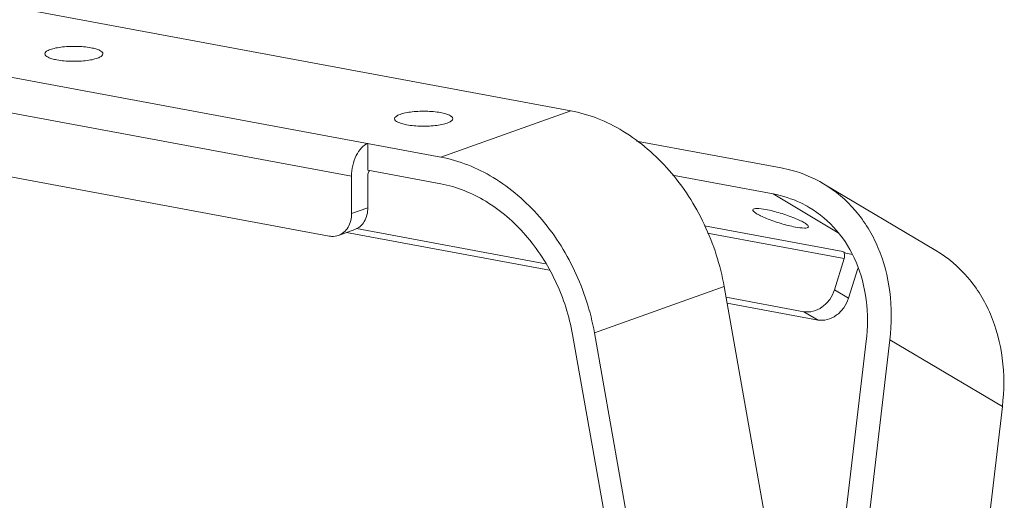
# Model space of a CAD drawing. Header units: millimetres. Extents: x 29170 to 33192, y 579 to 3108.
# Tile 119 of 256: x 30375 to 30553, y 2492 to 2579. Entities that reach past the tile are written whole.
import ezdxf

# ---------------------------------------------------------------- set-up
doc = ezdxf.new("R2010")
doc.units = ezdxf.units.MM
doc.layers.add('细实线', color=7, linetype='Continuous', lineweight=13)

msp = doc.modelspace()

# ---------------------------------------------------------------- linework, layer by layer
at = {"layer": '细实线'}
for p, q in [((30474.338, 2562.325), (30318.245, 2591.29)), ((30294.803, 2582.911), (30450.895, 2553.946)), ((30305.102, 2574.579), (30434.745, 2550.522)), ((30450.895, 2553.946), (30474.338, 2562.325)), ((30309.165, 2562.233), (30430.706, 2539.679)), ((30437.671, 2556.4), (30437.676, 2551.569)), ((30512.368, 2552.004), (30486.264, 2556.848)), ((30434.745, 2550.522), (30434.752, 2543.759)), ((30437.676, 2551.569), (30450.9, 2549.115)), ((30437.677, 2550.603), (30437.682, 2544.806)), ((30492.718, 2550.672), (30510.907, 2547.297)), ((30520.013, 2549.146), (30540.333, 2537.078)), ((30522.704, 2540.291), (30510.907, 2547.297)), ((30437.682, 2544.806), (30434.752, 2543.759)), ((30435.643, 2541.018), (30469.789, 2534.682)), ((30523.551, 2536.861), (30498.502, 2541.509)), ((30435.314, 2540.849), (30432.384, 2539.802)), ((30470.521, 2533.509), (30433.827, 2540.318)), ((30523.767, 2535.618), (30499.061, 2540.203)), ((30523.551, 2536.861), (30524.059, 2536.559)), ((30524.059, 2536.559), (30525.246, 2536.339)), ((30523.767, 2535.618), (30522.014, 2529.969)), ((30526.225, 2533.845), (30524.554, 2528.461)), ((30478.634, 2522.171), (30502.076, 2530.55)), ((30519.365, 2433.044), (30502.076, 2530.55)), ((30502.417, 2528.627), (30516.501, 2526.013)), ((30524.554, 2528.461), (30522.014, 2529.969)), ((30519.041, 2524.505), (30502.607, 2527.555)), ((30519.041, 2524.505), (30516.501, 2526.013)), ((30474.676, 2521.879), (30491.777, 2425.435)), ((30495.923, 2424.665), (30478.634, 2522.171)), ((30527.761, 2520.675), (30518.189, 2439.675)), ((30521.708, 2433.594), (30532.03, 2520.946)), ((30532.03, 2520.946), (30552.351, 2508.878)), ((30542.029, 2421.527), (30552.351, 2508.878))]:
    msp.add_line(p, q, dxfattribs=at)
msp.add_arc((30522.095, 2536.136), 1.75, 342.79476, 355.59434, dxfattribs=at)
for points, knots in [([(30387.647, 2573.718), (30386.767, 2573.881), (30385.39, 2573.991), (30383.562, 2573.962), (30382.233, 2573.847), (30381.077, 2573.646), (30380.266, 2573.412), (30379.775, 2573.174), (30379.478, 2572.975), (30379.32, 2572.752), (30379.32, 2572.613)], [0, 0, 0, 0, 0.3078555, 0.4723353, 0.6285917, 0.7658667, 0.8753741, 0.9179678, 0.9522483, 1, 1, 1, 1]), ([(30389.82, 2572.624), (30389.82, 2572.904), (30389.255, 2573.273), (30388.51, 2573.531), (30387.953, 2573.661), (30387.647, 2573.718)], [0, 0, 0, 0, 0.3348792, 0.6284282, 1, 1, 1, 1]), ([(30379.32, 2572.613), (30379.321, 2572.332), (30379.885, 2571.964), (30380.63, 2571.705), (30381.187, 2571.575), (30381.493, 2571.519)], [0, 0, 0, 0, 0.3348792, 0.6284282, 1, 1, 1, 1]), ([(30381.493, 2571.519), (30382.374, 2571.355), (30383.751, 2571.246), (30385.578, 2571.274), (30386.907, 2571.39), (30388.063, 2571.591), (30388.874, 2571.825), (30389.365, 2572.063), (30389.662, 2572.261), (30389.82, 2572.485), (30389.82, 2572.624)], [0, 0, 0, 0, 0.3078555, 0.4723353, 0.6285917, 0.7658667, 0.8753741, 0.9179678, 0.9522483, 1, 1, 1, 1]), ([(30474.338, 2562.325), (30477.657, 2561.709), (30484.346, 2558.992), (30492.689, 2551.721), (30498.977, 2541.967), (30501.389, 2534.426), (30502.076, 2530.55)], [0, 0, 0, 0, 0.2274237, 0.473958, 0.7348232, 1, 1, 1, 1]), ([(30450.848, 2561.99), (30449.968, 2562.153), (30448.591, 2562.263), (30446.763, 2562.235), (30445.435, 2562.119), (30444.279, 2561.918), (30443.467, 2561.684), (30442.976, 2561.446), (30442.679, 2561.247), (30442.521, 2561.024), (30442.521, 2560.885)], [0, 0, 0, 0, 0.3078555, 0.4723353, 0.6285917, 0.7658667, 0.8753741, 0.9179678, 0.9522483, 1, 1, 1, 1]), ([(30442.521, 2560.885), (30442.522, 2560.604), (30443.087, 2560.236), (30443.832, 2559.977), (30444.388, 2559.847), (30444.695, 2559.791)], [0, 0, 0, 0, 0.3348792, 0.6284282, 1, 1, 1, 1]), ([(30444.695, 2559.791), (30445.575, 2559.627), (30446.952, 2559.518), (30448.78, 2559.546), (30450.108, 2559.662), (30451.264, 2559.863), (30452.075, 2560.097), (30452.567, 2560.335), (30452.864, 2560.534), (30453.022, 2560.757), (30453.021, 2560.896)], [0, 0, 0, 0, 0.3078555, 0.4723353, 0.6285917, 0.7658667, 0.8753741, 0.9179678, 0.9522483, 1, 1, 1, 1]), ([(30453.021, 2560.896), (30453.021, 2561.176), (30452.456, 2561.545), (30451.711, 2561.803), (30451.154, 2561.933), (30450.848, 2561.99)], [0, 0, 0, 0, 0.3348792, 0.6284282, 1, 1, 1, 1]), ([(30437.671, 2556.4), (30437.244, 2556.248), (30436.404, 2555.608), (30435.503, 2554.209), (30434.896, 2552.454), (30434.745, 2551.169), (30434.745, 2550.522)], [0, 0, 0, 0, 0.1974582, 0.4416202, 0.7179975, 1, 1, 1, 1]), ([(30450.895, 2553.946), (30454.215, 2553.33), (30460.904, 2550.613), (30469.247, 2543.342), (30475.535, 2533.588), (30477.947, 2526.047), (30478.634, 2522.171)], [0, 0, 0, 0, 0.2274237, 0.473958, 0.7348232, 1, 1, 1, 1]), ([(30512.368, 2552.004), (30513.046, 2551.878), (30515.706, 2551.267), (30518.259, 2550.187), (30520.012, 2549.146)], [0, 0, 0, 0, 0.2526438, 1, 1, 1, 1]), ([(30437.677, 2550.603), (30437.677, 2550.687), (30437.702, 2551.011), (30437.815, 2551.335), (30437.957, 2551.529)], [0, 0, 0, 0, 0.2582634, 1, 1, 1, 1]), ([(30474.676, 2521.879), (30474.087, 2525.202), (30472.02, 2531.665), (30466.63, 2540.026), (30459.479, 2546.258), (30453.746, 2548.587), (30450.9, 2549.115)], [0, 0, 0, 0, 0.2651768, 0.526042, 0.7725763, 1, 1, 1, 1]), ([(30520.012, 2549.146), (30522.175, 2547.861), (30526.163, 2544.479), (30530.297, 2537.643), (30532.396, 2529.552), (30532.371, 2523.831), (30532.03, 2520.946)], [0, 0, 0, 0, 0.2334919, 0.4751712, 0.7302988, 1, 1, 1, 1]), ([(30517.459, 2544.847), (30516.959, 2545.144), (30514.896, 2546.248), (30512.634, 2546.976), (30510.907, 2547.297)], [0, 0, 0, 0, 0.2487965, 1, 1, 1, 1]), ([(30437.682, 2544.806), (30437.683, 2543.947), (30437.393, 2542.645), (30436.343, 2541.372), (30435.665, 2540.975), (30435.313, 2540.849)], [0, 0, 0, 0, 0.5286934, 0.7697187, 1, 1, 1, 1]), ([(30507.264, 2544.45), (30507.29, 2544.532), (30507.553, 2544.659), (30508.331, 2544.68), (30509.063, 2544.579), (30509.611, 2544.478)], [0, 0, 0, 0, 0.1068596, 0.3072589, 1, 1, 1, 1]), ([(30527.761, 2520.675), (30528.053, 2523.149), (30528.074, 2528.052), (30526.275, 2534.987), (30522.732, 2540.846), (30519.313, 2543.746), (30517.459, 2544.847)], [0, 0, 0, 0, 0.2697012, 0.5248288, 0.7665081, 1, 1, 1, 1]), ([(30432.382, 2539.802), (30432.735, 2539.927), (30433.413, 2540.325), (30434.462, 2541.598), (30434.753, 2542.9), (30434.752, 2543.759)], [0, 0, 0, 0, 0.2302813, 0.4713066, 1, 1, 1, 1]), ([(30514.945, 2541.31), (30514.069, 2541.473), (30512.307, 2541.926), (30510.218, 2542.64), (30508.731, 2543.294), (30508.014, 2543.672), (30507.589, 2543.968), (30507.368, 2544.158), (30507.234, 2544.353), (30507.264, 2544.45)], [0, 0, 0, 0, 0.3161771, 0.6439211, 0.7827614, 0.8914935, 0.9323805, 0.9637067, 1, 1, 1, 1]), ([(30509.611, 2544.478), (30510.487, 2544.315), (30512.249, 2543.862), (30514.338, 2543.148), (30515.825, 2542.493), (30516.542, 2542.115), (30516.967, 2541.82), (30517.188, 2541.63), (30517.322, 2541.435), (30517.292, 2541.338)], [0, 0, 0, 0, 0.3161771, 0.6439211, 0.7827614, 0.8914935, 0.9323805, 0.9637067, 1, 1, 1, 1]), ([(30517.292, 2541.338), (30517.266, 2541.255), (30517.003, 2541.129), (30516.225, 2541.108), (30515.493, 2541.208), (30514.945, 2541.31)], [0, 0, 0, 0, 0.1068596, 0.3072589, 1, 1, 1, 1]), ([(30430.706, 2539.679), (30430.848, 2539.653), (30431.408, 2539.584), (30431.987, 2539.661), (30432.382, 2539.802)], [0, 0, 0, 0, 0.2563038, 1, 1, 1, 1]), ([(30523.551, 2536.861), (30523.604, 2536.829), (30523.828, 2536.599), (30523.859, 2536.25), (30523.84, 2536.001)], [0, 0, 0, 0, 0.1990996, 1, 1, 1, 1]), ([(30540.333, 2537.078), (30542.496, 2535.794), (30546.484, 2532.411), (30550.618, 2525.576), (30552.717, 2517.484), (30552.692, 2511.764), (30552.351, 2508.878)], [0, 0, 0, 0, 0.2334919, 0.4751712, 0.7302988, 1, 1, 1, 1]), ([(30516.501, 2526.013), (30517.046, 2525.912), (30518.245, 2525.982), (30519.888, 2526.799), (30521.234, 2528.172), (30521.821, 2529.349), (30522.014, 2529.969)], [0, 0, 0, 0, 0.2266575, 0.472801, 0.7345117, 1, 1, 1, 1]), ([(30524.554, 2528.461), (30524.361, 2527.84), (30523.774, 2526.664), (30522.428, 2525.291), (30520.785, 2524.474), (30519.586, 2524.404), (30519.041, 2524.505)], [0, 0, 0, 0, 0.2654883, 0.527199, 0.7733425, 1, 1, 1, 1])]:
    msp.add_open_spline(points, degree=3, knots=knots, dxfattribs=at)

doc.saveas('drawing.dxf')
